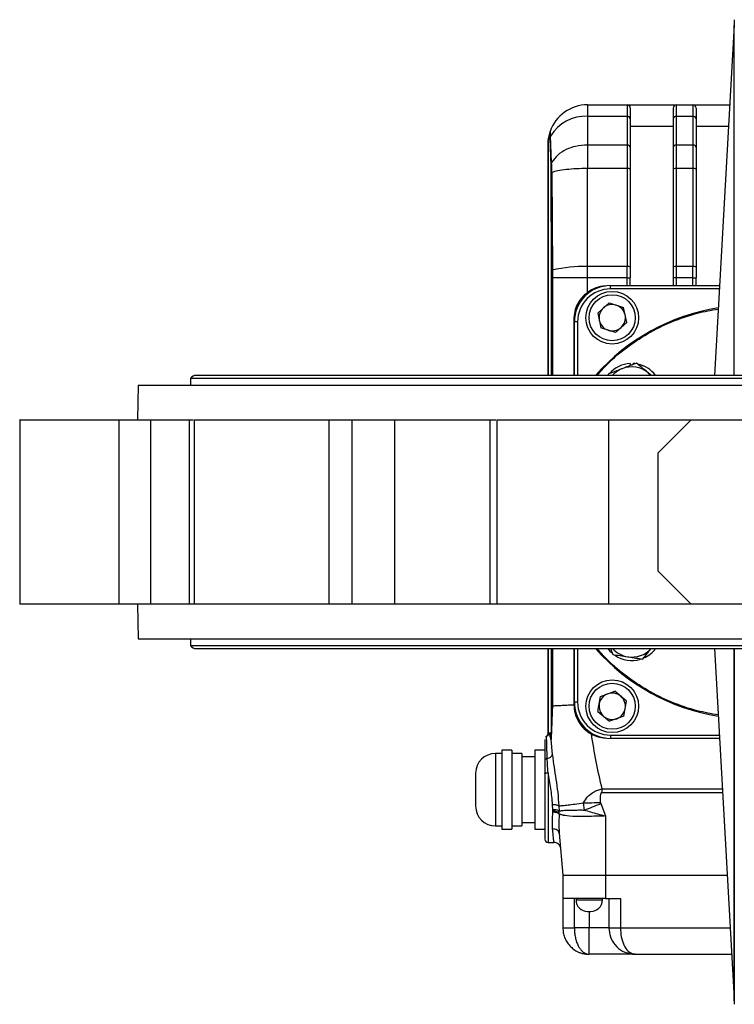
# Model space of a CAD drawing. Header units: millimetres. Extents: x 179 to 1996, y 94 to 1575.
# Tile 13 of 40: x 617 to 834, y 1275 to 1574. Entities that reach past the tile are written whole.
import ezdxf

# ---------------------------------------------------------------- set-up
doc = ezdxf.new("R2010")
doc.units = ezdxf.units.MM

msp = doc.modelspace()

# ---------------------------------------------------------------- linework, layer by layer
at = {"color": 7, "linetype": 'Continuous', "lineweight": 25}
for p, q in [((833.77, 1574.09), (833.68, 1572.32)), ((833.68, 1572.38), (827.77, 1466.08)), ((789.18, 1548.25), (789.18, 1544.74)), ((789.18, 1548.25), (801.18, 1548.25)), ((801.18, 1548.25), (801.18, 1544.74)), ((801.18, 1548.25), (816.18, 1548.25)), ((816.18, 1544.74), (816.18, 1548.25)), ((816.18, 1548.25), (821.18, 1548.25)), ((821.18, 1548.25), (821.18, 1544.74)), ((821.18, 1548.25), (832.34, 1548.25)), ((789.18, 1544.74), (789.18, 1536)), ((801.18, 1544.74), (789.18, 1544.74)), ((801.18, 1544.74), (801.18, 1536)), ((802.18, 1543.97), (802.18, 1535.24)), ((815.18, 1543.97), (815.18, 1535.24)), ((816.18, 1536), (816.18, 1544.74)), ((821.18, 1544.74), (816.18, 1544.74)), ((821.18, 1544.74), (821.18, 1536)), ((822.18, 1543.97), (822.18, 1535.24)), ((777.82, 1540.11), (777.66, 1539.14)), ((777.81, 1540.06), (777.75, 1539.89)), ((777.85, 1540.17), (777.81, 1540.06)), ((815.18, 1541.61), (802.18, 1541.61)), ((831.97, 1541.61), (822.18, 1541.61)), ((777.2, 1536.86), (777.21, 1537.06)), ((777.94, 1538.77), (777.75, 1537.96)), ((777.75, 1537.96), (778, 1529.76)), ((778.27, 1530.73), (777.94, 1538.77)), ((777.19, 1536.87), (777.19, 1466.08)), ((777.2, 1536.86), (777.19, 1536.69)), ((777.2, 1536.75), (777.2, 1536.86)), ((789.18, 1536), (789.18, 1532.81)), ((801.18, 1536), (789.18, 1536)), ((801.18, 1536), (801.18, 1528.89)), ((816.18, 1528.89), (816.18, 1536)), ((821.18, 1536), (816.18, 1536)), ((821.18, 1536), (821.18, 1528.89)), ((789.18, 1499.14), (789.18, 1528.89)), ((801.18, 1528.89), (789.18, 1528.89)), ((801.18, 1528.89), (801.18, 1499.14)), ((802.18, 1528.72), (802.18, 1498.97)), ((815.18, 1528.72), (815.18, 1498.97)), ((816.18, 1499.14), (816.18, 1528.89)), ((821.18, 1528.89), (816.18, 1528.89)), ((821.18, 1528.89), (821.18, 1499.14)), ((822.18, 1528.72), (822.18, 1498.97)), ((778.03, 1527.47), (778.16, 1497.76)), ((778.32, 1527.69), (778.49, 1498)), ((789.18, 1495.67), (789.18, 1499.14)), ((801.18, 1499.14), (789.18, 1499.14)), ((801.18, 1495.67), (801.18, 1499.14)), ((802.18, 1498.97), (802.18, 1495.67)), ((815.18, 1498.97), (815.18, 1495.67)), ((816.18, 1495.67), (816.18, 1499.14)), ((821.18, 1499.14), (816.18, 1499.14)), ((821.18, 1495.67), (821.18, 1499.14)), ((822.18, 1498.97), (822.18, 1495.67)), ((778.16, 1497.76), (778.17, 1495.67)), ((778.49, 1498), (778.49, 1495.67)), ((789.18, 1495.67), (778.49, 1495.67)), ((789.18, 1491.27), (789.18, 1495.67)), ((801.18, 1495.67), (789.18, 1495.67)), ((801.18, 1495.67), (802.18, 1495.67)), ((802.18, 1493.33), (802.18, 1495.67)), ((816.18, 1495.67), (815.18, 1495.67)), ((815.18, 1495.67), (815.18, 1493.33)), ((821.18, 1495.67), (816.18, 1495.67)), ((821.18, 1495.67), (822.18, 1495.67)), ((822.18, 1493.33), (822.18, 1495.67)), ((796.18, 1493.33), (829.29, 1493.33)), ((796.18, 1492.33), (796.18, 1493.33)), ((795.72, 1488.11), (792.28, 1485.01)), ((795.72, 1488.11), (800.13, 1486.68)), ((801.09, 1482.14), (800.13, 1486.68)), ((792.28, 1485.01), (793.24, 1480.48)), ((785.02, 1483.08), (785.02, 1466.08)), ((785.18, 1483.08), (785.02, 1483.08)), ((785.18, 1483.08), (785.18, 1482.33)), ((786.18, 1482.33), (785.18, 1482.33)), ((785.18, 1466.08), (785.18, 1482.33)), ((797.64, 1479.05), (793.24, 1480.48)), ((801.09, 1482.14), (797.64, 1479.05)), ((802.17, 1469.68), (802.17, 1469.05)), ((803.57, 1469.64), (803.07, 1469.68)), ((803.07, 1469.4), (803.07, 1469.68)), ((1007.03, 1466.08), (670.33, 1466.08)), ((795.42, 1466.43), (795.37, 1466.08)), ((808.62, 1466.08), (807.63, 1466.88)), ((652.68, 1463.08), (652.5, 1452.58)), ((652.68, 1463.08), (1024.68, 1463.08)), ((668.58, 1465.08), (668.58, 1463.08)), ((1008.78, 1465.08), (668.58, 1465.08)), ((616.67, 1452.58), (616.67, 1396.58)), ((646.88, 1396.58), (646.88, 1452.58)), ((646.88, 1452.58), (656.48, 1452.58)), ((650.68, 1452.58), (650.68, 1452.58)), ((656.48, 1396.58), (656.48, 1452.58)), ((668.14, 1452.58), (668.14, 1396.58)), ((668.14, 1452.58), (669.37, 1452.58)), ((669.72, 1452.58), (669.72, 1396.58)), ((710.7, 1396.58), (710.7, 1452.58)), ((710.7, 1452.58), (717.72, 1452.58)), ((717.72, 1396.58), (717.72, 1452.58)), ((730.55, 1452.58), (730.55, 1396.58)), ((759.56, 1396.58), (759.56, 1452.58)), ((759.56, 1452.58), (761.28, 1452.58)), ((761.62, 1452.58), (761.62, 1396.58)), ((795.65, 1396.58), (795.65, 1452.58)), ((795.65, 1452.58), (820.68, 1452.58)), ((810.68, 1442.58), (820.68, 1452.58)), ((820.68, 1452.58), (856.68, 1452.58)), ((810.68, 1406.58), (810.68, 1442.58)), ((820.68, 1396.58), (810.68, 1406.58)), ((646.88, 1396.58), (616.67, 1396.58)), ((656.48, 1396.58), (646.88, 1396.58)), ((652.5, 1396.58), (652.68, 1386.08)), ((668.14, 1396.58), (656.48, 1396.58)), ((669.72, 1396.58), (668.14, 1396.58)), ((710.7, 1396.58), (669.72, 1396.58)), ((717.72, 1396.58), (710.7, 1396.58)), ((730.55, 1396.58), (717.72, 1396.58)), ((759.56, 1396.58), (730.55, 1396.58)), ((761.62, 1396.58), (759.56, 1396.58)), ((795.65, 1396.58), (761.62, 1396.58)), ((820.68, 1396.58), (795.65, 1396.58)), ((856.68, 1396.58), (820.68, 1396.58)), ((652.68, 1386.08), (838.68, 1386.08)), ((668.58, 1386.08), (668.58, 1384.08)), ((668.58, 1384.08), (1008.78, 1384.08)), ((670.33, 1383.08), (1007.03, 1383.08)), ((777.19, 1383.08), (777.19, 1357.25)), ((785.02, 1383.08), (785.02, 1366.06)), ((785.18, 1366.83), (785.18, 1383.08)), ((796.15, 1383.08), (796.83, 1381.32)), ((827.77, 1383.08), (833.68, 1276.77)), ((833.77, 1383.08), (833.77, 1275.07)), ((793.14, 1368.56), (797.49, 1370.14)), ((801.04, 1367.16), (797.49, 1370.14)), ((785.18, 1366.83), (785.18, 1366.08)), ((786.18, 1366.83), (785.18, 1366.83)), ((792.33, 1364), (793.14, 1368.56)), ((800.23, 1362.59), (801.04, 1367.16)), ((785.02, 1366.06), (785.18, 1366.08)), ((792.33, 1364), (795.87, 1361.02)), ((800.23, 1362.59), (795.87, 1361.02)), ((778, 1355.69), (778.01, 1355.69)), ((778.05, 1355.58), (778.05, 1355.69)), ((778.08, 1355.58), (778.06, 1355.58)), ((778.07, 1355.58), (778.07, 1355.58)), ((778.07, 1355.58), (778.08, 1355.47)), ((778.09, 1355.58), (778.08, 1355.58)), ((778.08, 1355.47), (778.47, 1350.98)), ((778.08, 1355.46), (778.08, 1355.47)), ((778.09, 1356.07), (778.09, 1355.64)), ((796.18, 1356.83), (796.18, 1355.83)), ((829.29, 1355.83), (796.18, 1355.83)), ((766.18, 1352.25), (763.18, 1352.25)), ((763.18, 1352.25), (763.18, 1340.25)), ((766.18, 1352.25), (766.18, 1340.25)), ((776.18, 1352.25), (773.18, 1352.25)), ((773.18, 1352.25), (773.18, 1340.25)), ((763.18, 1351.25), (761.18, 1351.25)), ((769.18, 1351.25), (766.18, 1351.25)), ((769.18, 1351.25), (769.18, 1340.25)), ((773.18, 1350.25), (769.18, 1350.25)), ((776.18, 1349.14), (776.18, 1345.07)), ((778.52, 1350.62), (778.47, 1350.98)), ((777.18, 1345.39), (777.18, 1324.25)), ((763.18, 1340.25), (763.18, 1328.25)), ((766.18, 1340.25), (766.18, 1328.25)), ((769.18, 1340.25), (769.18, 1329.25)), ((773.18, 1340.25), (773.18, 1328.25)), ((793.55, 1340.49), (793.55, 1339.44)), ((778.64, 1333.72), (778.63, 1334.14)), ((778.64, 1333.52), (778.64, 1333.72)), ((780.44, 1335.31), (780.53, 1333.7)), ((780.56, 1333.12), (780.53, 1333.7)), ((788.25, 1334.07), (787.96, 1336.27)), ((793.15, 1336.38), (793.23, 1336.05)), ((793.23, 1336.05), (794.68, 1332.26)), ((780.58, 1332.85), (780.56, 1333.12)), ((780.56, 1332.86), (780.56, 1333.12)), ((780.58, 1332.85), (780.56, 1332.86)), ((794.68, 1332.26), (794.68, 1314.25)), ((761.18, 1329.25), (763.18, 1329.25)), ((763.18, 1328.25), (766.18, 1328.25)), ((766.18, 1329.25), (769.18, 1329.25)), ((769.18, 1330.25), (773.18, 1330.25)), ((773.18, 1328.25), (776.18, 1328.25)), ((780.57, 1327.01), (780.48, 1327.24)), ((780.55, 1327.53), (780.57, 1327.01)), ((780.57, 1327.01), (781.68, 1314.25)), ((777.18, 1324.25), (778.97, 1324.25)), ((780.89, 1322.82), (780.89, 1322.83)), ((781.68, 1314.25), (794.68, 1314.25)), ((781.68, 1314.25), (781.68, 1307.25)), ((794.68, 1314.25), (831.6, 1314.25)), ((794.68, 1314.25), (794.68, 1307.25)), ((794.68, 1307.25), (781.68, 1307.25)), ((781.68, 1307.25), (781.68, 1298.25)), ((785.18, 1298.25), (785.18, 1307.25)), ((785.68, 1307.25), (785.68, 1306.75)), ((785.68, 1306.75), (793.68, 1306.75)), ((793.68, 1306.75), (793.68, 1307.25)), ((794.68, 1307.25), (799.18, 1307.25)), ((795.68, 1307.25), (795.68, 1298.25)), ((799.18, 1307.25), (799.18, 1298.25)), ((789.68, 1298.25), (785.18, 1298.25)), ((789.68, 1290.25), (789.68, 1298.25)), ((795.68, 1298.25), (789.68, 1298.25)), ((802.79, 1290.3), (803.18, 1290.3)), ((802.79, 1290.3), (803.67, 1290.25)), ((803.18, 1290.3), (803.67, 1290.25)), ((803.67, 1290.25), (832.93, 1290.25)), ((833.67, 1276.94), (833.77, 1275.07))]:
    msp.add_line(p, q, dxfattribs=at)
at = {"color": 8, "linetype": 'Continuous', "lineweight": 25}
for p, q in [((777.2, 1466.08), (777.2, 1536.86)), ((778.17, 1495.67), (778.17, 1466.08)), ((778.49, 1495.67), (778.49, 1466.08)), ((801.18, 1493.33), (801.18, 1495.67)), ((816.18, 1493.33), (816.18, 1495.67)), ((821.18, 1493.33), (821.18, 1495.67)), ((829.23, 1492.33), (796.18, 1492.33)), ((786.18, 1482.33), (786.18, 1466.08)), ((777.2, 1357.25), (777.2, 1383.08)), ((778.17, 1383.08), (778.17, 1365.86)), ((778.49, 1383.08), (778.49, 1365.74)), ((786.18, 1383.08), (786.18, 1366.83)), ((776.69, 1356.38), (776.73, 1356.4)), ((777.19, 1357.25), (777.2, 1357.25)), ((777.53, 1357.25), (777.2, 1357.25)), ((796.18, 1356.83), (829.23, 1356.83)), ((761.18, 1351.25), (761.18, 1329.25)), ((778.47, 1350.98), (778.49, 1350.78)), ((793.55, 1340.49), (830.14, 1340.49)), ((793.55, 1339.44), (830.2, 1339.44)), ((789.68, 1303.25), (789.68, 1298.25)), ((799.18, 1298.25), (832.49, 1298.25))]:
    msp.add_line(p, q, dxfattribs=at)
at = {"color": 7, "linetype": 'Continuous', "lineweight": 25, "flags": 128}
for points in [[(807.63, 1466.88), (808.4, 1466.17), (808.49, 1466.08)], [(794.68, 1332.26), (794.19, 1332.25), (794.02, 1332.25), (794, 1332.25), (793.67, 1332.24), (793.32, 1332.23), (792.59, 1332.2), (792.13, 1332.19), (791.97, 1332.18), (791.1, 1332.16), (790.38, 1332.14), (789.79, 1332.12), (789.35, 1332.11), (788.37, 1332.09), (787.69, 1332.08), (786.76, 1332.08), (786.15, 1332.09), (785.43, 1332.1), (784.74, 1332.13), (783.71, 1332.2), (782.96, 1332.28), (782.39, 1332.36), (782.12, 1332.41), (781.91, 1332.45), (781.74, 1332.49), (781.74, 1332.49), (781.74, 1332.49), (781.74, 1332.49), (781.74, 1332.49), (781.74, 1332.49), (781.74, 1332.49), (781.74, 1332.49), (781.74, 1332.49), (781.73, 1332.49), (781.73, 1332.49), (781.73, 1332.49), (781.73, 1332.49), (781.71, 1332.5), (781.63, 1332.52), (781.37, 1332.58), (781.17, 1332.64), (781.05, 1332.67), (780.84, 1332.75), (780.68, 1332.81), (780.58, 1332.85)]]:
    msp.add_lwpolyline(points, dxfattribs=at)
at = {"color": 7, "linetype": 'Continuous', "lineweight": 25}
for centre, radius in [((796.68, 1483.58), 8), ((796.68, 1483.58), 7), ((796.68, 1365.58), 8), ((796.68, 1365.58), 7)]:
    msp.add_circle(centre, radius, dxfattribs=at)
for centre, radius, start, end in [((789.18, 1536.25), 12, 90, 161.243), ((801.18, 1547.25), 1, 0, 90), ((816.18, 1547.25), 1, 90, 180), ((821.18, 1547.25), 1, 0, 90), ((788.5, 1532.46), 12.3, 86.8246, 149.1517), ((801.29, 1543.84), 0.907, 8.5517, 96.5409), ((816.08, 1543.84), 0.907, 83.4591, 171.4483), ((821.29, 1543.84), 0.907, 8.5517, 96.5409), ((801.29, 1535.1), 0.907, 8.5517, 96.5409), ((816.08, 1535.1), 0.907, 83.4591, 171.4483), ((821.29, 1535.1), 0.907, 8.5517, 96.5409), ((801.42, 1527.32), 1.59, 61.5184, 98.7795), ((815.94, 1527.32), 1.59, 81.2205, 118.4816), ((821.42, 1527.32), 1.59, 61.5184, 98.7795), ((778.4, 1527.3), 0.399, 101.2156, 154.7779), ((787.93, 1460.06), 39.1, 88.1721, 103.9792), ((801.42, 1497.57), 1.59, 61.5184, 98.7795), ((815.94, 1497.57), 1.59, 81.2205, 118.4816), ((821.42, 1497.57), 1.59, 61.5184, 98.7795), ((796.18, 1482.33), 11, 90, 180), ((795.18, 1483.08), 10, 104.1623, 180), ((796.18, 1482.33), 10, 90, 180), ((795.18, 1483.08), 10.15, 93.2611, 126.2262), ((796.68, 1483.58), 4.01, 131.9508, 191.9508), ((796.68, 1483.58), 4.01, 71.9508, 131.9508), ((796.68, 1483.58), 4.01, 11.9508, 71.9508), ((796.68, 1483.58), 4.01, 311.9508, 11.9508), ((796.68, 1483.58), 4.01, 191.9508, 251.9508), ((796.68, 1483.58), 4.01, 251.9508, 311.9508), ((802.62, 1460.64), 9.05, 92.8501, 138.8041), ((802.62, 1460.64), 8, 51.2013, 111.2013), ((802.62, 1460.64), 9.05, 36.9297, 78.063), ((670.33, 1464.05), 2.03, 90, 149.4898), ((802.62, 1460.64), 8, 111.2013, 137.1802), ((670.33, 1385.11), 2.03, 210.5102, 270), ((802.62, 1388.52), 9.05, 216.9297, 228.8041), ((802.62, 1388.52), 8, 222.8198, 261.2013), ((802.62, 1388.52), 8, 261.2013, 317.1802), ((802.62, 1388.52), 9.05, 293.9111, 323.0703), ((802.62, 1388.52), 9.05, 235.2977, 286.9441), ((796.68, 1365.58), 4.01, 49.9008, 109.9008), ((796.18, 1366.83), 11, 180, 270), ((796.18, 1366.83), 10, 180, 270), ((796.68, 1365.58), 4.01, 109.9008, 169.9008), ((796.68, 1365.58), 4.01, 349.9008, 49.9008), ((795.18, 1366.08), 10, 180, 255.8377), ((796.68, 1365.58), 4.01, 169.9008, 229.9008), ((796.68, 1365.58), 4.01, 289.9008, 349.9008), ((796.68, 1365.58), 4.01, 229.9008, 289.9008), ((776.19, 1357.25), 1, 299.8201, 0), ((795.18, 1366.08), 10.15, 241.0231, 266.7389), ((761.18, 1345.25), 6, 90, 180), ((761.18, 1335.25), 6, 180, 270), ((777.18, 1325.25), 1, 180, 270), ((789.18, 1306.75), 3.5, 180, 270), ((790.18, 1306.75), 3.5, 270, 0)]:
    msp.add_arc(centre, radius, start, end, dxfattribs=at)
at = {"color": 8, "linetype": 'Continuous', "lineweight": 25}
for centre, radius, start, end in [((838.68, 1424.58), 62.75, 98.958, 138.5967), ((838.68, 1424.58), 62.75, 221.4033, 261.042), ((776.2, 1357.25), 1, 323.6414, 0.0007)]:
    msp.add_arc(centre, radius, start, end, dxfattribs=at)
for points, knots in [([(833.68, 1466.08), (833.68, 1467.06), (833.68, 1472.06), (833.68, 1480.79), (833.68, 1492.14), (833.68, 1502.99), (833.68, 1513.29), (833.68, 1522.95), (833.68, 1531.91), (833.68, 1540.12), (833.68, 1547.49), (833.68, 1554), (833.68, 1559.58), (833.68, 1564.21), (833.68, 1567.83), (833.68, 1570.47), (833.68, 1571.95), (833.68, 1572.55), (833.68, 1572.38), (833.68, 1572.38)], [0, 0, 0, 0, 0.0160312, 0.0816283, 0.1472256, 0.2128229, 0.2784202, 0.3440176, 0.4096151, 0.4752126, 0.5408102, 0.6064078, 0.6720055, 0.7376033, 0.8032011, 0.8687989, 0.9343969, 0.9999948, 1, 1, 1, 1]), ([(833.68, 1276.78), (833.68, 1276.88), (833.68, 1277.08), (833.68, 1278.72), (833.68, 1281.31), (833.68, 1284.95), (833.68, 1289.57), (833.68, 1295.16), (833.68, 1301.66), (833.68, 1309.04), (833.68, 1317.24), (833.68, 1326.21), (833.68, 1335.87), (833.68, 1346.17), (833.68, 1357.01), (833.68, 1368.37), (833.68, 1377.09), (833.68, 1382.1), (833.68, 1383.08)], [0, 0, 0, 0, 0.065582, 0.13118, 0.196779, 0.262378, 0.327976, 0.393575, 0.459174, 0.524773, 0.590372, 0.655971, 0.72157, 0.787169, 0.852768, 0.918367, 0.983967, 1, 1, 1, 1]), ([(776.95, 1349.69), (776.91, 1350.9), (776.83, 1353.23), (776.76, 1355.43), (776.73, 1356.5), (776.73, 1356.36), (776.73, 1356.32)], [0, 0, 0, 0, 0.30782, 0.595758, 0.890904, 1, 1, 1, 1]), ([(778.1, 1355.58), (778.1, 1355.52), (778.09, 1355.43), (778.08, 1355.45), (778.08, 1355.46)], [0, 0, 0, 0, 0.667136, 1, 1, 1, 1]), ([(780.56, 1332.86), (780.52, 1331.75), (780.46, 1329.81), (780.52, 1328.21), (780.55, 1327.53)], [0, 0, 0, 0, 0.57455, 1, 1, 1, 1]), ([(780.48, 1327.24), (780.46, 1327.34), (780.39, 1327.62), (779.97, 1328), (779.32, 1328.29), (778.82, 1328.31), (778.57, 1328.32)], [0, 0, 0, 0, 0.146306, 0.437672, 0.729037, 1, 1, 1, 1])]:
    msp.add_open_spline(points, degree=3, knots=knots, dxfattribs=at)
at = {"color": 7, "linetype": 'Continuous', "lineweight": 25}
for points, knots in [([(802.18, 1547.25), (802.18, 1547.21), (802.18, 1547.13), (802.18, 1546.46), (802.18, 1545.45), (802.18, 1544.46), (802.18, 1543.97)], [0, 0, 0, 0, 0.248086, 0.5, 0.751914, 1, 1, 1, 1]), ([(815.18, 1547.25), (815.18, 1547.21), (815.18, 1547.13), (815.18, 1546.46), (815.18, 1545.45), (815.18, 1544.46), (815.18, 1543.97)], [0, 0, 0, 0, 0.2480864, 0.5, 0.7519136, 1, 1, 1, 1]), ([(822.18, 1547.25), (822.18, 1547.21), (822.18, 1547.13), (822.18, 1546.46), (822.18, 1545.45), (822.18, 1544.46), (822.18, 1543.97)], [0, 0, 0, 0, 0.248086, 0.5, 0.751914, 1, 1, 1, 1]), ([(777.82, 1540.11), (777.8, 1540.06), (777.76, 1539.94), (777.71, 1539.78), (777.65, 1539.59), (777.59, 1539.36), (777.53, 1539.13), (777.49, 1538.95), (777.46, 1538.83), (777.44, 1538.71), (777.42, 1538.61), (777.4, 1538.5), (777.37, 1538.37), (777.34, 1538.19), (777.3, 1537.93), (777.25, 1537.58), (777.22, 1537.24), (777.21, 1537.06)], [0, 0, 0, 0, 0.07798, 0.181589, 0.266872, 0.35997, 0.457112, 0.513443, 0.562426, 0.609706, 0.670476, 0.718682, 0.775516, 0.831112, 0.886836, 0.942936, 1, 1, 1, 1]), ([(777.94, 1538.77), (777.93, 1539.16), (777.89, 1540.04), (777.84, 1540.08), (777.82, 1540.11)], [0, 0, 0, 0, 0.446191, 1, 1, 1, 1]), ([(777.2, 1536.86), (777.21, 1536.99), (777.23, 1537.24), (777.25, 1537.52), (777.28, 1537.72), (777.3, 1537.85), (777.33, 1537.94), (777.35, 1538.01), (777.37, 1538.07), (777.39, 1538.14), (777.41, 1538.21), (777.43, 1538.29), (777.44, 1538.35), (777.46, 1538.44), (777.48, 1538.52), (777.51, 1538.64), (777.53, 1538.74), (777.56, 1538.84), (777.59, 1538.94), (777.63, 1539.04), (777.65, 1539.11), (777.66, 1539.14)], [0, 0, 0, 0, 0.054063, 0.111396, 0.167971, 0.223069, 0.279285, 0.315631, 0.369636, 0.412731, 0.450194, 0.492638, 0.540063, 0.546622, 0.614966, 0.669243, 0.724068, 0.779202, 0.849862, 0.927984, 1, 1, 1, 1]), ([(777.2, 1536.84), (777.2, 1536.85), (777.2, 1536.87), (777.21, 1537), (777.21, 1537.06)], [0, 0, 0, 0, 0.475232, 1, 1, 1, 1]), ([(777.66, 1539.14), (777.68, 1539.12), (777.71, 1539.09), (777.74, 1538.34), (777.75, 1537.96)], [0, 0, 0, 0, 0.500164, 1, 1, 1, 1]), ([(789.18, 1536), (787.96, 1535.94), (785.67, 1535.82), (782.56, 1534.69), (779.96, 1533.04), (778.83, 1531.5), (778.27, 1530.73)], [0, 0, 0, 0, 0.268353, 0.500099, 0.750069, 1, 1, 1, 1]), ([(778.27, 1530.73), (778.2, 1530.57), (778.04, 1530.26), (778.02, 1529.93), (778, 1529.76)], [0, 0, 0, 0, 0.499663, 1, 1, 1, 1]), ([(778, 1529.76), (778.01, 1529.45), (778.03, 1528.82), (778.03, 1527.92), (778.03, 1527.47)], [0, 0, 0, 0, 0.5, 1, 1, 1, 1]), ([(778.32, 1527.69), (778.32, 1527.99), (778.31, 1528.59), (778.3, 1529.41), (778.29, 1530.15), (778.28, 1530.54), (778.27, 1530.73)], [0, 0, 0, 0, 0.2500157, 0.5000209, 0.7500157, 1, 1, 1, 1]), ([(778.49, 1498), (778.4, 1497.96), (778.22, 1497.89), (778.18, 1497.81), (778.16, 1497.76)], [0, 0, 0, 0, 0.50001, 1, 1, 1, 1]), ([(778.17, 1495.67), (778.19, 1495.67), (778.22, 1495.67), (778.4, 1495.67), (778.49, 1495.67)], [0, 0, 0, 0, 0.5, 1, 1, 1, 1]), ([(789.18, 1491.27), (788.57, 1490.76), (787.62, 1489.96), (786.85, 1488.9), (786.43, 1488.24), (785.87, 1487.25), (785.18, 1485.49), (785.07, 1483.89), (785.02, 1483.08)], [0, 0, 0, 0, 0.248761, 0.387055, 0.412404, 0.497967, 0.747371, 1, 1, 1, 1]), ([(792.12, 1466.08), (792.9, 1466.99), (795.43, 1469.99), (800.55, 1474.28), (807.33, 1478.87), (814.7, 1482.46), (821.92, 1485.01), (826.75, 1485.85), (828.89, 1486.22)], [0, 0, 0, 0, 0.083732, 0.274763, 0.465793, 0.656823, 0.847854, 1, 1, 1, 1]), ([(804.03, 1469.77), (803.9, 1469.72), (803.64, 1469.62), (803.09, 1469.4), (802.38, 1469.13), (801.51, 1468.79), (800.62, 1468.45), (800.02, 1468.22), (799.73, 1468.1)], [0, 0, 0, 0, 0.094156, 0.188349, 0.389567, 0.591343, 0.795224, 1, 1, 1, 1]), ([(807.63, 1466.88), (807.55, 1466.94), (806.9, 1467.46), (805.68, 1468.44), (804.59, 1469.33), (804.03, 1469.77)], [0, 0, 0, 0, 0.0700858, 0.5307822, 1, 1, 1, 1]), ([(799.73, 1468.1), (799.41, 1467.98), (797.96, 1467.41), (796.54, 1466.86), (795.42, 1466.43)], [0, 0, 0, 0, 0.214378, 1, 1, 1, 1]), ([(616.77, 1452.58), (616.74, 1452.58), (616.63, 1452.58), (617.38, 1452.58), (618.99, 1452.58), (621.51, 1452.58), (624.74, 1452.58), (628.59, 1452.58), (632.9, 1452.58), (637.51, 1452.58), (642.26, 1452.58), (645.34, 1452.58), (646.88, 1452.58)], [0, 0, 0, 0, 0.03569, 0.142835, 0.249981, 0.357126, 0.464272, 0.571418, 0.678563, 0.785709, 0.892854, 1, 1, 1, 1]), ([(656.48, 1452.58), (656.59, 1452.58), (656.8, 1452.58), (657.12, 1452.58), (657.45, 1452.58), (657.78, 1452.58), (658.28, 1452.58), (658.97, 1452.58), (659.85, 1452.58), (660.73, 1452.58), (661.9, 1452.58), (663.33, 1452.58), (664.64, 1452.58), (665.58, 1452.58), (666.23, 1452.58), (666.81, 1452.58), (667.27, 1452.58), (667.63, 1452.58), (667.9, 1452.58), (668.06, 1452.58), (668.14, 1452.58)], [0, 0, 0, 0, 0.023685, 0.047335, 0.070975, 0.09463, 0.118328, 0.180251, 0.242212, 0.306147, 0.37012, 0.500005, 0.62989, 0.693825, 0.757798, 0.819721, 0.881682, 0.921133, 0.960532, 1, 1, 1, 1]), ([(669.72, 1452.58), (669.73, 1452.58), (669.73, 1452.58), (669.74, 1452.58), (669.77, 1452.58), (669.8, 1452.58), (669.85, 1452.58), (669.91, 1452.58), (669.97, 1452.58), (670.05, 1452.58), (670.14, 1452.58), (670.36, 1452.58), (670.81, 1452.58), (671.65, 1452.58), (672.69, 1452.58), (674.28, 1452.58), (676.66, 1452.58), (679.52, 1452.58), (682.09, 1452.58), (684.21, 1452.58), (686.45, 1452.58), (688.82, 1452.58), (691.25, 1452.58), (693.72, 1452.58), (696.2, 1452.58), (698.63, 1452.58), (701, 1452.58), (703.24, 1452.58), (705.36, 1452.58), (706.93, 1452.58), (708.04, 1452.58), (708.74, 1452.58), (709.41, 1452.58), (710.07, 1452.58), (710.49, 1452.58), (710.7, 1452.58)], [0, 0, 0, 0, 0.008784, 0.017553, 0.026311, 0.035062, 0.04381, 0.052558, 0.061311, 0.070071, 0.078843, 0.08763, 0.130509, 0.173397, 0.21456, 0.255733, 0.333323, 0.410914, 0.452077, 0.49325, 0.536129, 0.579017, 0.622809, 0.66661, 0.710401, 0.754202, 0.797081, 0.839969, 0.881132, 0.922305, 0.937863, 0.953391, 0.968909, 0.984439, 1, 1, 1, 1]), ([(717.72, 1452.58), (717.8, 1452.58), (717.96, 1452.58), (718.21, 1452.58), (718.46, 1452.58), (718.72, 1452.58), (719.13, 1452.58), (719.7, 1452.58), (720.48, 1452.58), (721.29, 1452.58), (722.44, 1452.58), (723.93, 1452.58), (725.45, 1452.58), (726.64, 1452.58), (727.5, 1452.58), (728.33, 1452.58), (729.03, 1452.58), (729.62, 1452.58), (730.09, 1452.58), (730.4, 1452.58), (730.55, 1452.58)], [0, 0, 0, 0, 0.023685, 0.047335, 0.070975, 0.09463, 0.118328, 0.180251, 0.242212, 0.306147, 0.37012, 0.500005, 0.62989, 0.693825, 0.757798, 0.819721, 0.881682, 0.921133, 0.960532, 1, 1, 1, 1]), ([(730.55, 1452.58), (730.93, 1452.58), (731.69, 1452.58), (732.85, 1452.58), (734, 1452.58), (735.17, 1452.58), (736.34, 1452.58), (737.51, 1452.58), (738.69, 1452.58), (739.88, 1452.58), (741.07, 1452.58), (742.27, 1452.58), (743.47, 1452.58), (744.97, 1452.58), (746.76, 1452.58), (748.86, 1452.58), (750.97, 1452.58), (753.1, 1452.58), (755.24, 1452.58), (757.39, 1452.58), (758.84, 1452.58), (759.56, 1452.58)], [0, 0, 0, 0, 0.041687, 0.083362, 0.125028, 0.166688, 0.208343, 0.249996, 0.29165, 0.333306, 0.374967, 0.416635, 0.458312, 0.500001, 0.571457, 0.642884, 0.714294, 0.785699, 0.857111, 0.928541, 1, 1, 1, 1]), ([(761.65, 1452.58), (761.64, 1452.58), (761.57, 1452.58), (761.89, 1452.58), (762.64, 1452.58), (763.9, 1452.58), (765.58, 1452.58), (767.66, 1452.58), (770.1, 1452.58), (772.85, 1452.58), (775.85, 1452.58), (779.06, 1452.58), (782.39, 1452.58), (785.79, 1452.58), (789.18, 1452.58), (792.51, 1452.58), (794.61, 1452.58), (795.65, 1452.58)], [0, 0, 0, 0, 0.010561, 0.081236, 0.15191, 0.222584, 0.293258, 0.363932, 0.434607, 0.505281, 0.575955, 0.646629, 0.717303, 0.787977, 0.858652, 0.929326, 1, 1, 1, 1]), ([(828.89, 1362.94), (826.75, 1363.31), (821.92, 1364.15), (814.7, 1366.69), (807.33, 1370.29), (800.55, 1374.88), (795.43, 1379.17), (792.9, 1382.17), (792.12, 1383.08)], [0, 0, 0, 0, 0.152146, 0.343177, 0.534207, 0.725237, 0.916268, 1, 1, 1, 1]), ([(805.96, 1379.9), (806.43, 1380.49), (807.27, 1381.53), (808.13, 1382.61), (808.51, 1383.08)], [0, 0, 0, 0, 0.560947, 1, 1, 1, 1]), ([(796.83, 1381.32), (797.57, 1381.2), (799.07, 1380.97), (800.62, 1380.73), (801.4, 1380.61)], [0, 0, 0, 0, 0.495458, 1, 1, 1, 1]), ([(801.4, 1380.61), (801.5, 1380.59), (802.32, 1380.47), (803.87, 1380.23), (805.26, 1380.01), (805.96, 1379.9)], [0, 0, 0, 0, 0.070086, 0.530782, 1, 1, 1, 1]), ([(778.17, 1365.86), (778.16, 1365.07), (778.16, 1363.59), (778.15, 1361.63), (778.13, 1360.03), (778.12, 1358.57), (778.11, 1357.19), (778.09, 1356.39), (778.09, 1356.07)], [0, 0, 0, 0, 0.228822, 0.433943, 0.578027, 0.705146, 0.879622, 1, 1, 1, 1]), ([(778.51, 1365.74), (778.48, 1364.89), (778.42, 1363.29), (778.35, 1361.2), (778.28, 1359.52), (778.22, 1358.01), (778.17, 1356.84), (778.13, 1356.01), (778.11, 1355.76), (778.11, 1355.64)], [0, 0, 0, 0, 0.230394, 0.436552, 0.580012, 0.704248, 0.876841, 0.943861, 1, 1, 1, 1]), ([(778.17, 1365.86), (778.19, 1365.83), (778.23, 1365.79), (778.42, 1365.75), (778.49, 1365.74)], [0, 0, 0, 0, 0.606736, 1, 1, 1, 1]), ([(778.51, 1365.74), (778.51, 1365.74), (778.5, 1365.74), (778.5, 1365.74), (778.49, 1365.74)], [0, 0, 0, 0, 0.499851, 1, 1, 1, 1]), ([(778.51, 1365.74), (778.85, 1365.75), (779.56, 1365.79), (781.06, 1365.86), (782.87, 1365.95), (784.29, 1366.02), (785.02, 1366.06)], [0, 0, 0, 0, 0.230988, 0.477012, 0.734818, 1, 1, 1, 1]), ([(785.02, 1366.06), (785.09, 1365.17), (785.23, 1363.36), (786.34, 1360.85), (788.01, 1358.68), (789.52, 1357.68), (790.26, 1357.2)], [0, 0, 0, 0, 0.246574, 0.499215, 0.755661, 1, 1, 1, 1]), ([(777.7, 1357.6), (777.62, 1357.42), (777.46, 1357.01), (777.06, 1356.62), (776.75, 1356.5), (776.67, 1356.47)], [0, 0, 0, 0, 0.373424, 0.83462, 1, 1, 1, 1]), ([(777.89, 1356.07), (777.88, 1356.27), (777.86, 1356.67), (777.83, 1357.11), (777.8, 1357.42), (777.76, 1357.65), (777.73, 1357.61), (777.72, 1357.59)], [0, 0, 0, 0, 0.1843438, 0.3607199, 0.5302871, 0.6945751, 1, 1, 1, 1]), ([(776.18, 1355.46), (776.18, 1355.41), (776.18, 1355.28), (776.18, 1354.67), (776.18, 1353.79), (776.18, 1352.78), (776.18, 1351.77), (776.18, 1350.57), (776.18, 1349.62), (776.18, 1349.14)], [0, 0, 0, 0, 0.120554, 0.287198, 0.48501, 0.602468, 0.720235, 0.85984, 1, 1, 1, 1]), ([(776.69, 1356.44), (776.67, 1356.43), (776.56, 1356.38), (776.47, 1356.28), (776.4, 1356.19)], [0, 0, 0, 0, 0.093457, 1, 1, 1, 1]), ([(776.69, 1356.44), (776.67, 1356.43), (776.56, 1356.38), (776.47, 1356.28), (776.4, 1356.19)], [0, 0, 0, 0, 0.093323, 1, 1, 1, 1]), ([(778.05, 1355.69), (778.04, 1355.77), (778.01, 1355.94), (777.97, 1355.99), (777.93, 1356.02), (777.9, 1356.05), (777.89, 1356.07)], [0, 0, 0, 0, 0.242907, 0.490874, 0.7431, 1, 1, 1, 1]), ([(777.9, 1356.07), (777.93, 1355.91), (777.97, 1355.74), (778, 1355.69), (778, 1355.69)], [0, 0, 0, 0, 0.964387, 1, 1, 1, 1]), ([(778.08, 1355.47), (778.07, 1355.49), (778.07, 1355.51), (778.07, 1355.53), (778.07, 1355.55), (778.07, 1355.57), (778.07, 1355.58)], [0, 0, 0, 0, 0.500024, 0.518265, 0.648853, 1, 1, 1, 1]), ([(790.26, 1357.2), (790.71, 1354.4), (791.6, 1348.79), (792.9, 1343.26), (793.55, 1340.49)], [0, 0, 0, 0, 0.498801, 1, 1, 1, 1]), ([(776.95, 1349.69), (776.84, 1349.67), (776.63, 1349.63), (776.37, 1349.49), (776.21, 1349.32), (776.19, 1349.2), (776.18, 1349.14)], [0, 0, 0, 0, 0.250725, 0.510589, 0.764705, 1, 1, 1, 1]), ([(776.95, 1349.69), (777.16, 1349.75), (777.59, 1349.86), (778.1, 1350.18), (778.44, 1350.57), (778.46, 1350.85), (778.47, 1350.98)], [0, 0, 0, 0, 0.2416161, 0.4989651, 0.7568796, 1, 1, 1, 1]), ([(777.18, 1345.39), (777.13, 1346.23), (777.03, 1347.74), (776.97, 1349.09), (776.95, 1349.69)], [0, 0, 0, 0, 0.5551257, 1, 1, 1, 1]), ([(778.49, 1350.78), (778.65, 1349.57), (778.95, 1347.22), (779.62, 1343.35), (780.17, 1339.35), (780.35, 1336.68), (780.44, 1335.31)], [0, 0, 0, 0, 0.254974, 0.494094, 0.738909, 1, 1, 1, 1]), ([(776.18, 1345.07), (776.18, 1343.94), (776.18, 1341.64), (776.18, 1338.03), (776.18, 1334.55), (776.18, 1331.43), (776.18, 1328.79), (776.18, 1326.79), (776.18, 1325.49), (776.18, 1325.33), (776.18, 1325.25)], [0, 0, 0, 0, 0.123224, 0.25, 0.376776, 0.5, 0.623224, 0.75, 0.876776, 1, 1, 1, 1]), ([(778.54, 1335.63), (778.48, 1336.49), (778.38, 1338.13), (778.06, 1340.64), (777.64, 1343.06), (777.34, 1344.62), (777.18, 1345.39)], [0, 0, 0, 0, 0.263499, 0.508071, 0.75328, 1, 1, 1, 1]), ([(787.96, 1336.27), (788.34, 1336.9), (789.09, 1338.11), (790.64, 1339.36), (792.16, 1340.13), (793.12, 1340.38), (793.55, 1340.49)], [0, 0, 0, 0, 0.30964, 0.601013, 0.819123, 1, 1, 1, 1]), ([(793.15, 1336.38), (793.1, 1337.23), (793.05, 1338.21), (793.29, 1339.22), (793.39, 1339.37), (793.44, 1339.41), (793.49, 1339.44), (793.53, 1339.44), (793.55, 1339.44)], [0, 0, 0, 0, 0.792952, 0.923496, 0.945951, 0.965385, 0.982906, 1, 1, 1, 1]), ([(780.44, 1335.31), (780.36, 1335.36), (780.2, 1335.46), (779.73, 1335.58), (779.16, 1335.64), (778.74, 1335.64), (778.54, 1335.63)], [0, 0, 0, 0, 0.243673, 0.500001, 0.756329, 1, 1, 1, 1]), ([(778.63, 1334.14), (778.62, 1334.24), (778.61, 1334.52), (778.57, 1335.01), (778.55, 1335.41), (778.54, 1335.63)], [0, 0, 0, 0, 0.204674, 0.56351, 1, 1, 1, 1]), ([(780.53, 1333.7), (780.45, 1333.77), (780.29, 1333.91), (779.82, 1334.06), (779.25, 1334.15), (778.83, 1334.14), (778.63, 1334.14)], [0, 0, 0, 0, 0.244447, 0.501007, 0.757025, 1, 1, 1, 1]), ([(780.56, 1333.12), (780.48, 1333.2), (780.32, 1333.36), (779.86, 1333.56), (779.28, 1333.69), (778.85, 1333.71), (778.64, 1333.72)], [0, 0, 0, 0, 0.243853, 0.500534, 0.756927, 1, 1, 1, 1]), ([(780.44, 1335.31), (780.78, 1335.35), (781.45, 1335.44), (783.17, 1335.62), (785.32, 1335.88), (787.06, 1336.14), (787.96, 1336.27)], [0, 0, 0, 0, 0.24886, 0.502732, 0.742075, 1, 1, 1, 1]), ([(780.53, 1333.7), (780.63, 1333.74), (780.83, 1333.82), (781.25, 1333.92), (781.85, 1333.97), (782.58, 1334.03), (783.49, 1334.05), (784.36, 1334.07), (785.45, 1334.06), (786.73, 1334.09), (787.75, 1334.08), (788.25, 1334.07)], [0, 0, 0, 0, 0.084433, 0.184165, 0.272055, 0.41634, 0.517873, 0.624215, 0.723523, 0.867156, 1, 1, 1, 1]), ([(787.96, 1336.27), (788.79, 1336.28), (790.46, 1336.29), (792.25, 1336.35), (793.15, 1336.38)], [0, 0, 0, 0, 0.500374, 1, 1, 1, 1]), ([(788.25, 1334.07), (789.04, 1334.37), (790.63, 1334.98), (792.36, 1335.69), (793.23, 1336.05)], [0, 0, 0, 0, 0.5, 1, 1, 1, 1]), ([(788.25, 1334.07), (788.86, 1333.88), (790.15, 1333.47), (792.32, 1332.87), (793.86, 1332.47), (794.68, 1332.26)], [0, 0, 0, 0, 0.296638, 0.629078, 1, 1, 1, 1]), ([(778.57, 1328.32), (778.54, 1329.07), (778.48, 1330.6), (778.58, 1332.53), (778.64, 1333.52)], [0, 0, 0, 0, 0.486679, 1, 1, 1, 1]), ([(778.64, 1333.52), (778.85, 1333.51), (779.28, 1333.48), (779.86, 1333.33), (780.33, 1333.12), (780.48, 1332.94), (780.56, 1332.86)], [0, 0, 0, 0, 0.243332, 0.5, 0.756668, 1, 1, 1, 1]), ([(778.97, 1324.25), (778.97, 1324.3), (778.96, 1324.4), (778.88, 1325.22), (778.75, 1326.48), (778.63, 1327.7), (778.57, 1328.32)], [0, 0, 0, 0, 0.248142, 0.49912, 0.744773, 1, 1, 1, 1]), ([(780.85, 1322.83), (780.83, 1322.93), (780.75, 1323.28), (780.35, 1323.75), (779.72, 1324.17), (779.22, 1324.22), (778.97, 1324.25)], [0, 0, 0, 0, 0.1264, 0.4176, 0.7088, 1, 1, 1, 1]), ([(789.18, 1303.25), (789.19, 1303.25), (789.2, 1303.25), (789.26, 1303.25), (789.33, 1303.25), (789.41, 1303.25), (789.52, 1303.25), (789.68, 1303.25), (789.84, 1303.25), (789.96, 1303.25), (790.04, 1303.25), (790.1, 1303.25), (790.16, 1303.25), (790.18, 1303.25), (790.18, 1303.25)], [0, 0, 0, 0, 0.119721, 0.185032, 0.25, 0.31531, 0.380279, 0.5, 0.619721, 0.685032, 0.75, 0.81531, 0.880279, 1, 1, 1, 1]), ([(781.68, 1298.25), (781.71, 1297.76), (781.76, 1296.79), (782.18, 1295.36), (782.85, 1294), (783.78, 1292.77), (784.98, 1291.71), (786.2, 1291.01), (787.36, 1290.57), (788.46, 1290.3), (789.25, 1290.27), (789.68, 1290.25)], [0, 0, 0, 0, 0.107529, 0.2172552, 0.3312548, 0.4527762, 0.5772903, 0.7167556, 0.7965119, 0.8909241, 1, 1, 1, 1]), ([(785.18, 1298.25), (785.2, 1297.76), (785.23, 1296.79), (785.46, 1295.36), (785.84, 1294), (786.3, 1292.92), (786.8, 1292.08), (787.29, 1291.44), (787.91, 1290.86), (788.71, 1290.36), (789.33, 1290.29), (789.68, 1290.25)], [0, 0, 0, 0, 0.107516, 0.2172564, 0.331267, 0.4527775, 0.5342379, 0.6222694, 0.7169884, 0.8419288, 1, 1, 1, 1]), ([(795.68, 1298.25), (795.77, 1297.34), (795.97, 1295.44), (797.49, 1292.93), (799.82, 1290.97), (801.78, 1290.53), (802.79, 1290.3)], [0, 0, 0, 0, 0.218903, 0.454223, 0.716106, 1, 1, 1, 1]), ([(799.18, 1298.25), (799.23, 1297.34), (799.34, 1295.44), (800.2, 1292.93), (801.51, 1290.97), (802.61, 1290.53), (803.18, 1290.3)], [0, 0, 0, 0, 0.2189, 0.454221, 0.716106, 1, 1, 1, 1]), ([(803.67, 1290.25), (803.6, 1290.25), (803.45, 1290.25), (802.61, 1290.25), (801.29, 1290.25), (799.47, 1290.25), (797.26, 1290.25), (794.8, 1290.25), (792.24, 1290.25), (790.52, 1290.25), (789.68, 1290.25)], [0, 0, 0, 0, 0.1169, 0.240476, 0.368942, 0.5, 0.631058, 0.759524, 0.8831, 1, 1, 1, 1])]:
    msp.add_open_spline(points, degree=3, knots=knots, dxfattribs=at)
for points in [[(802.18, 1535.24), (802.18, 1534.32), (802.18, 1532.48), (802.18, 1529.97), (802.18, 1528.72)], [(815.18, 1535.24), (815.18, 1534.32), (815.18, 1532.48), (815.18, 1529.97), (815.18, 1528.72)], [(822.18, 1535.24), (822.18, 1534.32), (822.18, 1532.48), (822.18, 1529.97), (822.18, 1528.72)], [(789.18, 1532.81), (789.18, 1532.19), (789.18, 1530.94), (789.18, 1529.58), (789.18, 1528.89)], [(789.18, 1528.89), (788.05, 1528.88), (785.78, 1528.84), (782.67, 1528.59), (780.01, 1528.21), (778.88, 1527.87), (778.32, 1527.69)], [(755.18, 1345.25), (755.18, 1345.17), (755.18, 1345.02), (755.18, 1343.87), (755.18, 1342.21), (755.18, 1340.9), (755.18, 1340.25)], [(776.18, 1345.07), (776.2, 1345.11), (776.23, 1345.2), (776.46, 1345.31), (776.79, 1345.38), (777.05, 1345.39), (777.18, 1345.39)], [(755.18, 1340.25), (755.18, 1339.59), (755.18, 1338.28), (755.18, 1336.63), (755.18, 1335.47), (755.18, 1335.32), (755.18, 1335.25)], [(781.68, 1298.25), (781.73, 1298.25), (781.84, 1298.25), (782.65, 1298.25), (783.81, 1298.25), (784.72, 1298.25), (785.18, 1298.25)], [(795.68, 1298.25), (795.73, 1298.25), (795.84, 1298.25), (796.65, 1298.25), (797.81, 1298.25), (798.72, 1298.25), (799.18, 1298.25)]]:
    msp.add_open_spline(points, degree=3, dxfattribs=at)

doc.saveas('drawing.dxf')
